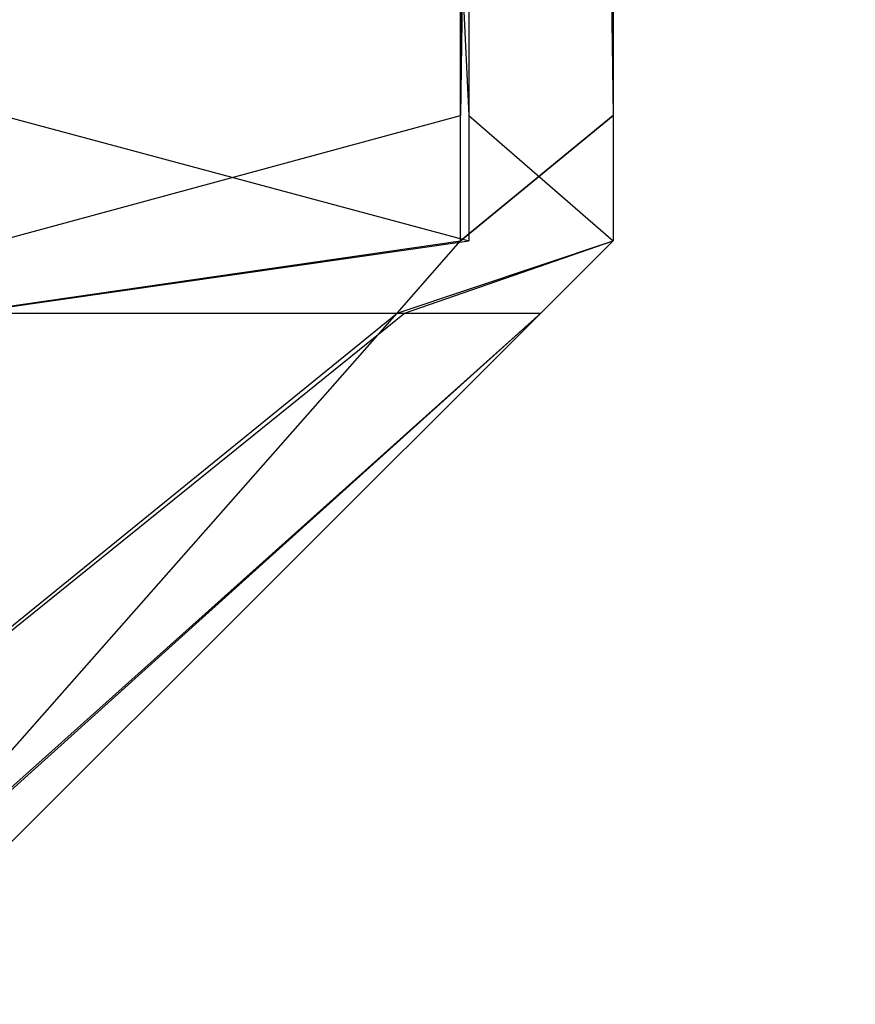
# Model space of a CAD drawing. Extents: x 0 to 0.8, y -0.501 to 0.
# Tile 74 of 114: x 0.78528 to 0.7864, y -0.49977 to -0.49844. Entities that reach past the tile are written whole.
import ezdxf

# ---------------------------------------------------------------- set-up
doc = ezdxf.new("R2010")
doc.units = 0
for name, color, linetype in [('L14_KORPUS1_0___REPLACEMTFOREMP', 7, 'CONTINUOUS'), ('L26_FRONT_FINION_1___REPLACEMTF', 7, 'CONTINUOUS'), ('L36_FRONT_FINION_1___REPLACEMTF', 7, 'CONTINUOUS'), ('L3_ABDECKPL_0___REPLACEMTFOREMP', 7, 'CONTINUOUS')]:
    doc.layers.add(name, color=color, linetype=linetype)

msp = doc.modelspace()

# ---------------------------------------------------------------- linework, layer by layer
at = {"layer": 'L14_KORPUS1_0___REPLACEMTFOREMP', "color": 8}
for points, invisible_edges in [([(0.797088, -0.003077), (0.1, -0.499888), (0.1, -0.003077), (0.797088, -0.003077)], 13), ([(0.1, -0.499888), (0.797088, -0.003077), (0.797091, -0.499888), (0.1, -0.499888)], 10), ([(0.797091, -0.499887, 0.00769), (0.1, -0.003078, 0.00769), (0.1, -0.499887, 0.00769), (0.797091, -0.499887, 0.00769)], 13), ([(0.1, -0.003078, 0.00769), (0.797091, -0.499887, 0.00769), (0.797088, -0.003078, 0.00769), (0.1, -0.003078, 0.00769)], 10)]:
    msp.add_3dface(points, dxfattribs=dict(at, invisible_edges=invisible_edges))
at = {"layer": 'L26_FRONT_FINION_1___REPLACEMTF', "color": 8}
for points, invisible_edges in [([(0.785868, -0.484928, 0.348814), (0.785248, -0.498573, 0.348193), (0.785248, -0.484928, 0.348193), (0.785868, -0.484928, 0.348814)], 13), ([(0.785248, -0.498573, 0.348193), (0.785868, -0.484928, 0.348814), (0.785868, -0.498573, 0.348814), (0.785248, -0.498573, 0.348193)], 14), ([(0.785879, -0.498573, 0.587269), (0.785253, -0.484928, 0.587894), (0.785253, -0.498573, 0.587894), (0.785879, -0.498573, 0.587269)], 13), ([(0.785253, -0.484928, 0.587894), (0.785879, -0.498573, 0.587269), (0.785879, -0.484928, 0.587269), (0.785253, -0.484928, 0.587894)], 14), ([(0.786073, -0.484928, 0.349019), (0.785868, -0.498573, 0.348814), (0.785868, -0.484928, 0.348814), (0.786073, -0.484928, 0.349019)], 13), ([(0.785868, -0.498573, 0.348814), (0.786073, -0.484928, 0.349019), (0.786073, -0.498573, 0.349019), (0.785868, -0.498573, 0.348814)], 14), ([(0.786073, -0.498573, 0.587074), (0.785879, -0.484928, 0.587269), (0.785879, -0.498573, 0.587269), (0.786073, -0.498573, 0.587074)], 13), ([(0.785879, -0.484928, 0.587269), (0.786073, -0.498573, 0.587074), (0.786073, -0.484928, 0.587074), (0.785879, -0.484928, 0.587269)], 14), ([(0.786073, -0.498573, 0.349019), (0.786073, -0.484928, 0.349531), (0.786073, -0.498573, 0.349531), (0.786073, -0.498573, 0.349019)], 13), ([(0.786073, -0.484928, 0.349531), (0.786073, -0.498573, 0.349019), (0.786073, -0.484928, 0.349019), (0.786073, -0.484928, 0.349531)], 14), ([(0.786073, -0.498573, 0.349531), (0.786073, -0.484928, 0.586605), (0.786073, -0.498573, 0.586605), (0.786073, -0.498573, 0.349531)], 13), ([(0.786073, -0.484928, 0.586605), (0.786073, -0.498573, 0.349531), (0.786073, -0.484928, 0.349531), (0.786073, -0.484928, 0.586605)], 14), ([(0.786073, -0.498573, 0.586605), (0.786073, -0.484928, 0.587074), (0.786073, -0.498573, 0.587074), (0.786073, -0.498573, 0.586605)], 13), ([(0.786073, -0.484928, 0.587074), (0.786073, -0.498573, 0.586605), (0.786073, -0.484928, 0.586605), (0.786073, -0.484928, 0.587074)], 14), ([(0.785868, -0.498573, 0.348814), (0.785248, -0.498741, 0.348193), (0.785248, -0.498573, 0.348193), (0.785868, -0.498573, 0.348814)], 13), ([(0.785248, -0.498741, 0.348193), (0.785868, -0.498573, 0.348814), (0.785868, -0.498741, 0.348814), (0.785248, -0.498741, 0.348193)], 14), ([(0.785879, -0.498741, 0.587269), (0.785253, -0.498573, 0.587894), (0.785253, -0.498741, 0.587894), (0.785879, -0.498741, 0.587269)], 13), ([(0.785253, -0.498573, 0.587894), (0.785879, -0.498741, 0.587269), (0.785879, -0.498573, 0.587269), (0.785253, -0.498573, 0.587894)], 14), ([(0.786073, -0.498573, 0.349019), (0.785868, -0.498741, 0.348814), (0.785868, -0.498573, 0.348814), (0.786073, -0.498573, 0.349019)], 13), ([(0.785868, -0.498741, 0.348814), (0.786073, -0.498573, 0.349019), (0.786073, -0.498741, 0.349019), (0.785868, -0.498741, 0.348814)], 14), ([(0.786073, -0.498741, 0.587074), (0.785879, -0.498573, 0.587269), (0.785879, -0.498741, 0.587269), (0.786073, -0.498741, 0.587074)], 13), ([(0.785879, -0.498573, 0.587269), (0.786073, -0.498741, 0.587074), (0.786073, -0.498573, 0.587074), (0.785879, -0.498573, 0.587269)], 14), ([(0.786073, -0.498741, 0.586605), (0.786073, -0.498573, 0.587074), (0.786073, -0.498741, 0.587074), (0.786073, -0.498741, 0.586605)], 13), ([(0.786073, -0.498573, 0.587074), (0.786073, -0.498741, 0.586605), (0.786073, -0.498573, 0.586605), (0.786073, -0.498573, 0.587074)], 14), ([(0.786073, -0.498741, 0.349531), (0.786073, -0.498573, 0.586605), (0.786073, -0.498741, 0.586605), (0.786073, -0.498741, 0.349531)], 13), ([(0.786073, -0.498573, 0.586605), (0.786073, -0.498741, 0.349531), (0.786073, -0.498573, 0.349531), (0.786073, -0.498573, 0.586605)], 14), ([(0.786073, -0.498741, 0.349019), (0.786073, -0.498573, 0.349531), (0.786073, -0.498741, 0.349531), (0.786073, -0.498741, 0.349019)], 13), ([(0.786073, -0.498573, 0.349531), (0.786073, -0.498741, 0.349019), (0.786073, -0.498573, 0.349019), (0.786073, -0.498573, 0.349531)], 14), ([(0.785868, -0.498741, 0.348814), (0.785198, -0.498838, 0.348281), (0.785248, -0.498741, 0.348193), (0.785868, -0.498741, 0.348814)], 13), ([(0.785198, -0.498838, 0.348281), (0.785868, -0.498741, 0.348814), (0.785783, -0.498838, 0.348866), (0.785198, -0.498838, 0.348281)], 14), ([(0.785879, -0.498741, 0.587269), (0.785203, -0.498838, 0.587807), (0.785793, -0.498838, 0.587217), (0.785879, -0.498741, 0.587269)], 13), ([(0.785203, -0.498838, 0.587807), (0.785879, -0.498741, 0.587269), (0.785253, -0.498741, 0.587894), (0.785203, -0.498838, 0.587807)], 14), ([(0.786073, -0.498741, 0.349019), (0.785783, -0.498838, 0.348866), (0.785868, -0.498741, 0.348814), (0.786073, -0.498741, 0.349019)], 13), ([(0.785783, -0.498838, 0.348866), (0.786073, -0.498741, 0.349019), (0.785976, -0.498838, 0.349059), (0.785783, -0.498838, 0.348866)], 14), ([(0.786073, -0.498741, 0.587074), (0.785793, -0.498838, 0.587217), (0.785976, -0.498838, 0.587034), (0.786073, -0.498741, 0.587074)], 13), ([(0.785793, -0.498838, 0.587217), (0.786073, -0.498741, 0.587074), (0.785879, -0.498741, 0.587269), (0.785793, -0.498838, 0.587217)], 14), ([(0.786073, -0.498741, 0.586605), (0.785976, -0.498838, 0.587034), (0.785976, -0.498838, 0.586565), (0.786073, -0.498741, 0.586605)], 13), ([(0.785976, -0.498838, 0.587034), (0.786073, -0.498741, 0.586605), (0.786073, -0.498741, 0.587074), (0.785976, -0.498838, 0.587034)], 14), ([(0.786073, -0.498741, 0.586605), (0.785976, -0.498838, 0.349571), (0.786073, -0.498741, 0.349531), (0.786073, -0.498741, 0.586605)], 13), ([(0.785976, -0.498838, 0.349571), (0.786073, -0.498741, 0.586605), (0.785976, -0.498838, 0.586565), (0.785976, -0.498838, 0.349571)], 14), ([(0.786073, -0.498741, 0.349531), (0.785976, -0.498838, 0.349059), (0.786073, -0.498741, 0.349019), (0.786073, -0.498741, 0.349531)], 13), ([(0.785976, -0.498838, 0.349059), (0.786073, -0.498741, 0.349531), (0.785976, -0.498838, 0.349571), (0.785976, -0.498838, 0.349059)], 14), ([(0.785783, -0.498838, 0.348866), (0.784773, -0.499659, 0.349019), (0.785198, -0.498838, 0.348281), (0.785783, -0.498838, 0.348866)], 13), ([(0.784773, -0.499659, 0.349019), (0.785783, -0.498838, 0.348866), (0.785059, -0.499659, 0.349305), (0.784773, -0.499659, 0.349019)], 14), ([(0.785793, -0.498838, 0.587217), (0.784776, -0.499659, 0.587072), (0.785064, -0.499659, 0.586783), (0.785793, -0.498838, 0.587217)], 13), ([(0.784776, -0.499659, 0.587072), (0.785793, -0.498838, 0.587217), (0.785203, -0.498838, 0.587807), (0.784776, -0.499659, 0.587072)], 14), ([(0.785976, -0.498838, 0.349059), (0.785059, -0.499659, 0.349305), (0.785783, -0.498838, 0.348866), (0.785976, -0.498838, 0.349059)], 13), ([(0.785059, -0.499659, 0.349305), (0.785976, -0.498838, 0.349059), (0.785154, -0.499659, 0.3494), (0.785059, -0.499659, 0.349305)], 14), ([(0.785976, -0.498838, 0.587034), (0.785064, -0.499659, 0.586783), (0.785154, -0.499659, 0.586693), (0.785976, -0.498838, 0.587034)], 13), ([(0.785064, -0.499659, 0.586783), (0.785976, -0.498838, 0.587034), (0.785793, -0.498838, 0.587217), (0.785064, -0.499659, 0.586783)], 14), ([(0.785976, -0.498838, 0.349571), (0.785154, -0.499659, 0.3494), (0.785976, -0.498838, 0.349059), (0.785976, -0.498838, 0.349571)], 13), ([(0.785154, -0.499659, 0.3494), (0.785976, -0.498838, 0.349571), (0.785154, -0.499659, 0.34991), (0.785154, -0.499659, 0.3494)], 14), ([(0.785976, -0.498838, 0.586565), (0.785154, -0.499659, 0.34991), (0.785976, -0.498838, 0.349571), (0.785976, -0.498838, 0.586565)], 13), ([(0.785154, -0.499659, 0.34991), (0.785976, -0.498838, 0.586565), (0.785154, -0.499659, 0.586226), (0.785154, -0.499659, 0.34991)], 14), ([(0.785976, -0.498838, 0.586565), (0.785154, -0.499659, 0.586693), (0.785154, -0.499659, 0.586226), (0.785976, -0.498838, 0.586565)], 13), ([(0.785154, -0.499659, 0.586693), (0.785976, -0.498838, 0.586565), (0.785976, -0.498838, 0.587034), (0.785154, -0.499659, 0.586693)], 14)]:
    msp.add_3dface(points, dxfattribs=dict(at, invisible_edges=invisible_edges))
at = {"layer": 'L36_FRONT_FINION_1___REPLACEMTF', "color": 8}
for points, invisible_edges in [([(0.785868, -0.484928, 0.011916), (0.785248, -0.498573, 0.011296), (0.785248, -0.484928, 0.011296), (0.785868, -0.484928, 0.011916)], 13), ([(0.785248, -0.498573, 0.011296), (0.785868, -0.484928, 0.011916), (0.785868, -0.498573, 0.011916), (0.785248, -0.498573, 0.011296)], 14), ([(0.785879, -0.498573, 0.344345), (0.785253, -0.484928, 0.34497), (0.785253, -0.498573, 0.34497), (0.785879, -0.498573, 0.344345)], 13), ([(0.785253, -0.484928, 0.34497), (0.785879, -0.498573, 0.344345), (0.785879, -0.484928, 0.344345), (0.785253, -0.484928, 0.34497)], 14), ([(0.785868, -0.498573, 0.011916), (0.786073, -0.484928, 0.012121), (0.786073, -0.498573, 0.012121), (0.785868, -0.498573, 0.011916)], 13), ([(0.786073, -0.484928, 0.012121), (0.785868, -0.498573, 0.011916), (0.785868, -0.484928, 0.011916), (0.786073, -0.484928, 0.012121)], 14), ([(0.786073, -0.498573, 0.34415), (0.785879, -0.484928, 0.344345), (0.785879, -0.498573, 0.344345), (0.786073, -0.498573, 0.34415)], 13), ([(0.785879, -0.484928, 0.344345), (0.786073, -0.498573, 0.34415), (0.786073, -0.484928, 0.34415), (0.785879, -0.484928, 0.344345)], 14), ([(0.786073, -0.498573, 0.012121), (0.786073, -0.484928, 0.012633), (0.786073, -0.498573, 0.012633), (0.786073, -0.498573, 0.012121)], 13), ([(0.786073, -0.484928, 0.012633), (0.786073, -0.498573, 0.012121), (0.786073, -0.484928, 0.012121), (0.786073, -0.484928, 0.012633)], 14), ([(0.786073, -0.498573, 0.012633), (0.786073, -0.484928, 0.343682), (0.786073, -0.498573, 0.343682), (0.786073, -0.498573, 0.012633)], 13), ([(0.786073, -0.484928, 0.343682), (0.786073, -0.498573, 0.012633), (0.786073, -0.484928, 0.012633), (0.786073, -0.484928, 0.343682)], 14), ([(0.786073, -0.498573, 0.343682), (0.786073, -0.484928, 0.34415), (0.786073, -0.498573, 0.34415), (0.786073, -0.498573, 0.343682)], 13), ([(0.786073, -0.484928, 0.34415), (0.786073, -0.498573, 0.343682), (0.786073, -0.484928, 0.343682), (0.786073, -0.484928, 0.34415)], 14), ([(0.785868, -0.498573, 0.011916), (0.785248, -0.498741, 0.011296), (0.785248, -0.498573, 0.011296), (0.785868, -0.498573, 0.011916)], 13), ([(0.785248, -0.498741, 0.011296), (0.785868, -0.498573, 0.011916), (0.785868, -0.498741, 0.011916), (0.785248, -0.498741, 0.011296)], 14), ([(0.785879, -0.498741, 0.344345), (0.785253, -0.498573, 0.34497), (0.785253, -0.498741, 0.34497), (0.785879, -0.498741, 0.344345)], 13), ([(0.785253, -0.498573, 0.34497), (0.785879, -0.498741, 0.344345), (0.785879, -0.498573, 0.344345), (0.785253, -0.498573, 0.34497)], 14), ([(0.785868, -0.498741, 0.011916), (0.786073, -0.498573, 0.012121), (0.786073, -0.498741, 0.012121), (0.785868, -0.498741, 0.011916)], 13), ([(0.786073, -0.498573, 0.012121), (0.785868, -0.498741, 0.011916), (0.785868, -0.498573, 0.011916), (0.786073, -0.498573, 0.012121)], 14), ([(0.786073, -0.498741, 0.34415), (0.785879, -0.498573, 0.344345), (0.785879, -0.498741, 0.344345), (0.786073, -0.498741, 0.34415)], 13), ([(0.785879, -0.498573, 0.344345), (0.786073, -0.498741, 0.34415), (0.786073, -0.498573, 0.34415), (0.785879, -0.498573, 0.344345)], 14), ([(0.786073, -0.498741, 0.343682), (0.786073, -0.498573, 0.34415), (0.786073, -0.498741, 0.34415), (0.786073, -0.498741, 0.343682)], 13), ([(0.786073, -0.498573, 0.34415), (0.786073, -0.498741, 0.343682), (0.786073, -0.498573, 0.343682), (0.786073, -0.498573, 0.34415)], 14), ([(0.786073, -0.498741, 0.012633), (0.786073, -0.498573, 0.343682), (0.786073, -0.498741, 0.343682), (0.786073, -0.498741, 0.012633)], 13), ([(0.786073, -0.498573, 0.343682), (0.786073, -0.498741, 0.012633), (0.786073, -0.498573, 0.012633), (0.786073, -0.498573, 0.343682)], 14), ([(0.786073, -0.498741, 0.012121), (0.786073, -0.498573, 0.012633), (0.786073, -0.498741, 0.012633), (0.786073, -0.498741, 0.012121)], 13), ([(0.786073, -0.498573, 0.012633), (0.786073, -0.498741, 0.012121), (0.786073, -0.498573, 0.012121), (0.786073, -0.498573, 0.012633)], 14), ([(0.785868, -0.498741, 0.011916), (0.785198, -0.498838, 0.011383), (0.785248, -0.498741, 0.011296), (0.785868, -0.498741, 0.011916)], 13), ([(0.785198, -0.498838, 0.011383), (0.785868, -0.498741, 0.011916), (0.785783, -0.498838, 0.011968), (0.785198, -0.498838, 0.011383)], 14), ([(0.785879, -0.498741, 0.344345), (0.785203, -0.498838, 0.344883), (0.785793, -0.498838, 0.344294), (0.785879, -0.498741, 0.344345)], 13), ([(0.785203, -0.498838, 0.344883), (0.785879, -0.498741, 0.344345), (0.785253, -0.498741, 0.34497), (0.785203, -0.498838, 0.344883)], 14), ([(0.786073, -0.498741, 0.012121), (0.785783, -0.498838, 0.011968), (0.785868, -0.498741, 0.011916), (0.786073, -0.498741, 0.012121)], 13), ([(0.785783, -0.498838, 0.011968), (0.786073, -0.498741, 0.012121), (0.785976, -0.498838, 0.012162), (0.785783, -0.498838, 0.011968)], 14), ([(0.786073, -0.498741, 0.34415), (0.785793, -0.498838, 0.344294), (0.785976, -0.498838, 0.34411), (0.786073, -0.498741, 0.34415)], 13), ([(0.785793, -0.498838, 0.344294), (0.786073, -0.498741, 0.34415), (0.785879, -0.498741, 0.344345), (0.785793, -0.498838, 0.344294)], 14), ([(0.786073, -0.498741, 0.343682), (0.785976, -0.498838, 0.34411), (0.785976, -0.498838, 0.343641), (0.786073, -0.498741, 0.343682)], 13), ([(0.785976, -0.498838, 0.34411), (0.786073, -0.498741, 0.343682), (0.786073, -0.498741, 0.34415), (0.785976, -0.498838, 0.34411)], 14), ([(0.786073, -0.498741, 0.343682), (0.785976, -0.498838, 0.012673), (0.786073, -0.498741, 0.012633), (0.786073, -0.498741, 0.343682)], 13), ([(0.785976, -0.498838, 0.012673), (0.786073, -0.498741, 0.343682), (0.785976, -0.498838, 0.343641), (0.785976, -0.498838, 0.012673)], 14), ([(0.786073, -0.498741, 0.012633), (0.785976, -0.498838, 0.012162), (0.786073, -0.498741, 0.012121), (0.786073, -0.498741, 0.012633)], 13), ([(0.785976, -0.498838, 0.012162), (0.786073, -0.498741, 0.012633), (0.785976, -0.498838, 0.012673), (0.785976, -0.498838, 0.012162)], 14), ([(0.785783, -0.498838, 0.011968), (0.784773, -0.499659, 0.012121), (0.785198, -0.498838, 0.011383), (0.785783, -0.498838, 0.011968)], 13), ([(0.784773, -0.499659, 0.012121), (0.785783, -0.498838, 0.011968), (0.785059, -0.499659, 0.012408), (0.784773, -0.499659, 0.012121)], 14), ([(0.785793, -0.498838, 0.344294), (0.784776, -0.499659, 0.344148), (0.785064, -0.499659, 0.343859), (0.785793, -0.498838, 0.344294)], 13), ([(0.784776, -0.499659, 0.344148), (0.785793, -0.498838, 0.344294), (0.785203, -0.498838, 0.344883), (0.784776, -0.499659, 0.344148)], 14), ([(0.785976, -0.498838, 0.012162), (0.785059, -0.499659, 0.012408), (0.785783, -0.498838, 0.011968), (0.785976, -0.498838, 0.012162)], 13), ([(0.785059, -0.499659, 0.012408), (0.785976, -0.498838, 0.012162), (0.785154, -0.499659, 0.012502), (0.785059, -0.499659, 0.012408)], 14), ([(0.785976, -0.498838, 0.34411), (0.785064, -0.499659, 0.343859), (0.785154, -0.499659, 0.343769), (0.785976, -0.498838, 0.34411)], 13), ([(0.785064, -0.499659, 0.343859), (0.785976, -0.498838, 0.34411), (0.785793, -0.498838, 0.344294), (0.785064, -0.499659, 0.343859)], 14), ([(0.785976, -0.498838, 0.012673), (0.785154, -0.499659, 0.012502), (0.785976, -0.498838, 0.012162), (0.785976, -0.498838, 0.012673)], 13), ([(0.785154, -0.499659, 0.012502), (0.785976, -0.498838, 0.012673), (0.785154, -0.499659, 0.013013), (0.785154, -0.499659, 0.012502)], 14), ([(0.785976, -0.498838, 0.343641), (0.785154, -0.499659, 0.013013), (0.785976, -0.498838, 0.012673), (0.785976, -0.498838, 0.343641)], 13), ([(0.785154, -0.499659, 0.013013), (0.785976, -0.498838, 0.343641), (0.785154, -0.499659, 0.343302), (0.785154, -0.499659, 0.013013)], 14), ([(0.785976, -0.498838, 0.343641), (0.785154, -0.499659, 0.343769), (0.785154, -0.499659, 0.343302), (0.785976, -0.498838, 0.343641)], 13), ([(0.785154, -0.499659, 0.343769), (0.785976, -0.498838, 0.343641), (0.785976, -0.498838, 0.34411), (0.785154, -0.499659, 0.343769)], 14)]:
    msp.add_3dface(points, dxfattribs=dict(at, invisible_edges=invisible_edges))
at = {"layer": 'L3_ABDECKPL_0___REPLACEMTFOREMP', "color": 39}
for points, invisible_edges in [([(0.728221, -0.001093, 0.591217), (0.798384, -0.499907, 0.591217), (0.724135, -0.499907, 0.591217), (0.728221, -0.001093, 0.591217)], 13), ([(0.798384, -0.49991, 0.603217), (0.728221, -0.00109, 0.603217), (0.728221, -0.49991, 0.603217), (0.798384, -0.49991, 0.603217)], 13), ([(0.728221, -0.00109, 0.603217), (0.798384, -0.49991, 0.603217), (0.798335, -0.00109, 0.603217), (0.728221, -0.00109, 0.603217)], 10), ([(0.798384, -0.499907, 0.591217), (0.728221, -0.001093, 0.591217), (0.798335, -0.001093, 0.591217), (0.798384, -0.499907, 0.591217)], 10)]:
    msp.add_3dface(points, dxfattribs=dict(at, invisible_edges=invisible_edges))

doc.saveas('drawing.dxf')
